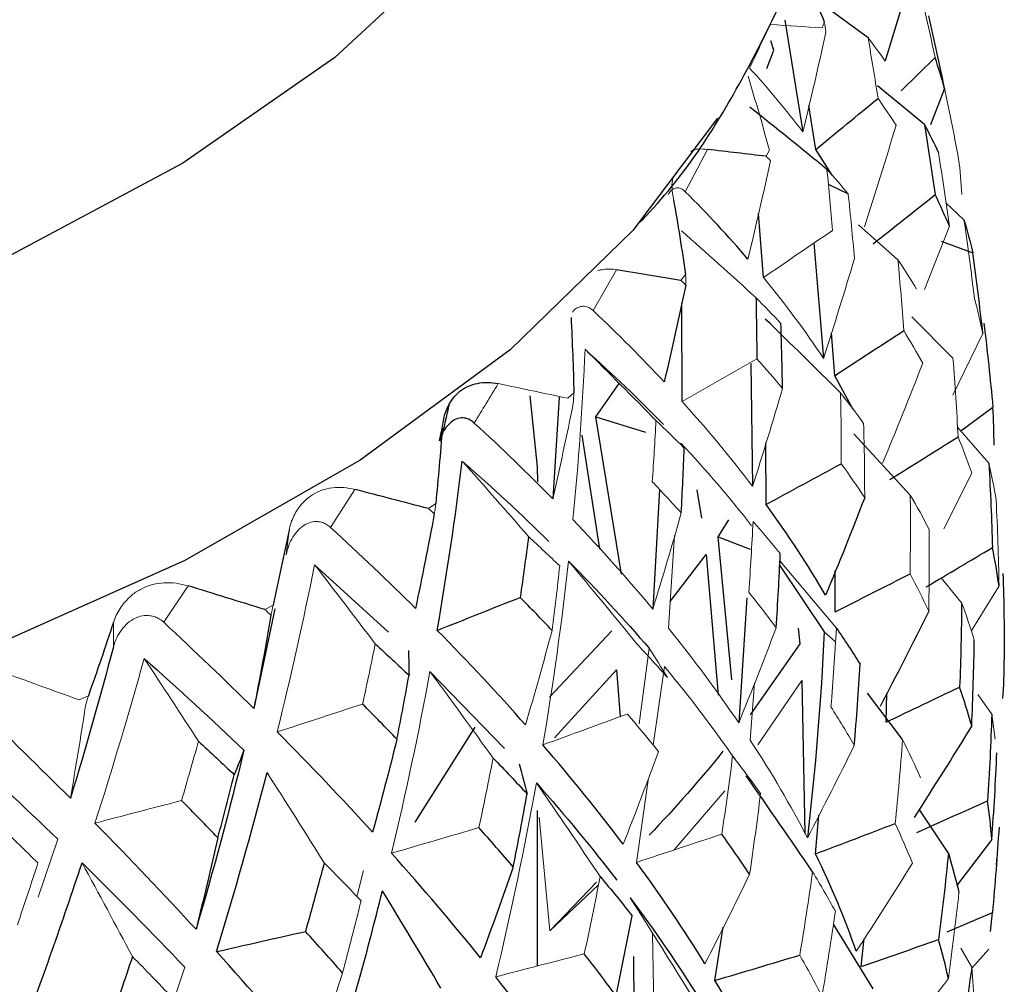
# Paper-space layout '_Trimetric' of a CAD drawing. Header units: millimetres. Extents: x -116 to 78, y -13 to 277.
# Tile 12 of 15: x 12.91 to 22.5, y 122.39 to 131.79. Entities that reach past the tile are written whole.
import ezdxf

# ---------------------------------------------------------------- set-up
doc = ezdxf.new("R2010")
doc.units = ezdxf.units.MM

psp = doc.layouts.new('_Trimetric')

# ---------------------------------------------------------------- linework, layer by layer
at = {"color": 7, "linetype": 'Continuous', "lineweight": 25}
for p, q in [((21.55, 132.0765), (21.3395, 131.3886)), ((21.1724, 131.6143), (20.7298, 131.9377)), ((20.3626, 131.7843), (20.537, 130.6983)), ((20.2554, 131.4921), (20.2267, 131.5859)), ((20.1846, 131.3159), (20.2554, 131.4921)), ((21.7217, 130.7701), (21.2651, 131.1457)), ((21.9182, 131.1194), (21.7821, 130.7677)), ((20.6637, 130.5265), (20.5969, 130.956)), ((20.8217, 130.275), (20.6637, 130.5265)), ((20.7847, 130.1891), (20.9789, 130.0938)), ((20.1538, 129.2789), (20.104, 129.9035)), ((21.4638, 129.4501), (21.081, 129.7925)), ((21.8853, 129.6337), (22.1929, 129.5203)), ((20.6443, 129.614), (20.738, 128.4916)), ((19.361, 128.0712), (19.3572, 129.0274)), ((20.8473, 128.3225), (20.8155, 128.7413)), ((20.0314, 128.4427), (20.047, 127.245)), ((21.0281, 127.9923), (20.8473, 128.3225)), ((18.5211, 127.9212), (18.7475, 128.246)), ((18.1627, 128.1148), (18.1012, 127.1218)), ((22.0763, 127.7848), (22.3886, 128.0169)), ((18.7701, 126.39), (18.5211, 127.9212)), ((18.5211, 127.9212), (19.0034, 127.7724)), ((18.3843, 127.7417), (18.5544, 126.6315)), ((21.5839, 127.1601), (21.0351, 127.7577)), ((20.1785, 127.0686), (20.176, 127.667)), ((19.1414, 127.2125), (19.0746, 126.0492)), ((19.5032, 127.2116), (19.5494, 126.9341)), ((19.7125, 126.7525), (19.8152, 126.9196)), ((19.8438, 125.3612), (19.7125, 126.7525)), ((19.7125, 126.7525), (20.0224, 126.6326)), ((19.244, 126.1239), (19.5937, 126.5809)), ((19.5937, 126.5809), (19.7115, 125.2112)), ((15.7793, 126.4817), (16.4979, 125.8248)), ((20.3104, 126.4774), (20.7448, 125.8289)), ((20.8514, 126.0212), (20.8534, 126.4204)), ((19.9915, 126.1584), (19.912, 124.9413)), ((15.3915, 126.0507), (15.1875, 125.0797)), ((18.6759, 125.8383), (18.0694, 125.1922)), ((20.4915, 125.8617), (20.5069, 125.7098)), ((20.7448, 125.8289), (20.8554, 125.7292)), ((20.5069, 125.7098), (20.0239, 125.0201)), ((16.9037, 125.4423), (17.6301, 124.6898)), ((18.7198, 125.4568), (18.7559, 125.0007)), ((20.528, 125.3546), (20.5559, 123.8645)), ((21.509, 124.7785), (21.1685, 125.23)), ((21.3495, 124.9486), (21.3555, 125.2289)), ((17.3398, 124.8993), (16.7562, 123.9741)), ((17.95, 122.5723), (17.95, 124.0856)), ((21.955, 123.6702), (21.6705, 124.0994)), ((20.6602, 123.6646), (20.6931, 124.042)), ((22.3783, 123.8058), (22.0354, 123.3547)), ((18.5451, 123.3621), (18.0731, 122.9143)), ((21.944, 122.9068), (22.384, 123.0928)), ((22.366, 122.9071), (22.384, 123.0928)), ((19.6808, 122.4316), (19.7601, 122.9494)), ((21.2235, 122.3505), (20.8346, 122.9814)), ((21.1068, 122.5668), (21.1362, 122.8393)), ((22.3496, 122.7369), (22.183, 122.5515)), ((18.8858, 122.6636), (18.8957, 121.7232))]:
    psp.add_line(p, q, dxfattribs=at)
at = {"color": 144, "linetype": 'Continuous', "lineweight": 18}
for p, q in [((21.4966, 131.0989), (21.8255, 131.4207)), ((19.6086, 130.5266), (19.3918, 130.1146)), ((20.1799, 130.4597), (20.2122, 130.518)), ((22.1074, 129.8404), (21.9317, 130.0059)), ((21.9658, 129.7781), (21.7213, 129.1625)), ((18.7204, 129.355), (18.4936, 128.9566)), ((19.3496, 129.2515), (19.3951, 129.3074)), ((22.0001, 128.4923), (21.598, 128.8975)), ((22.2917, 128.7325), (21.9977, 128.1339)), ((18.2477, 128.1023), (18.3058, 128.1551)), ((22.3496, 127.469), (22.0437, 127.8225)), ((22.1834, 127.3731), (21.9101, 126.8306)), ((16.1717, 127.2146), (15.9347, 126.8446)), ((16.8897, 127.0283), (16.9594, 127.0772)), ((15.502, 126.5762), (15.5305, 126.8169)), ((19.2264, 125.8642), (19.2876, 126.7681)), ((20.8648, 125.8627), (20.3127, 126.5189)), ((14.547, 126.2757), (14.3099, 125.9202)), ((22.0843, 126.1109), (21.8865, 126.3544)), ((22.4487, 126.276), (22.178, 125.8349)), ((15.2945, 126.0446), (15.375, 126.0889)), ((13.8185, 125.68), (13.819, 125.9199)), ((19.0387, 125.667), (18.9414, 124.9327)), ((18.1176, 124.7938), (18.7198, 125.4568)), ((19.0792, 124.7252), (19.1876, 125.4906)), ((20.0249, 124.7718), (20.0659, 125.3315)), ((20.098, 124.7271), (20.528, 125.3546)), ((22.3783, 125.0253), (22.2432, 125.217)), ((13.4847, 125.165), (13.5748, 125.2041)), ((22.3783, 125.0253), (22.4104, 124.7829)), ((18.9173, 123.5816), (19.0309, 124.3839)), ((19.2847, 123.7034), (19.7764, 124.2802)), ((18.0731, 122.9143), (17.9676, 124.0213)), ((13.2765, 123.8067), (13.0857, 123.2415)), ((16.2574, 123.5018), (16.193, 123.2594)), ((18.5279, 123.3887), (18.0731, 122.9143)), ((19.0932, 121.7784), (19.0716, 122.892)), ((22.1823, 122.5616), (22.0763, 122.7475)), ((14.5138, 122.5612), (14.3002, 121.9179))]:
    psp.add_line(p, q, dxfattribs=at)
at = {"color": 8, "linetype": 'Continuous', "lineweight": 25}
psp.add_line((16.9957, 127.6895), (17.024, 127.812), dxfattribs=at)
at = {"color": 8, "linetype": 'Continuous', "lineweight": 25, "flags": 128}
psp.add_lwpolyline([(11.5, 144.5079), (12.2821, 144.1844), (14.0692, 143.2949), (15.6156, 142.2928), (16.8948, 141.1953), (17.8849, 140.0213), (18.569, 138.7907), (18.9354, 137.5246), (18.9778, 136.2448), (18.6954, 134.973), (18.0932, 133.7312), (17.1814, 132.5404), (15.9756, 131.4211), (14.4965, 130.3924), (12.7694, 129.472), (10.8237, 128.6756), (8.6929, 128.0167), (6.4133, 127.5068), (4.024, 127.1544), (1.5658, 126.9657), (-0.9191, 126.9439), (-3.3884, 127.0893)], dxfattribs=at)
at = {"color": 7, "linetype": 'Continuous', "lineweight": 25, "flags": 128}
for points in [[(19.7068, 130.8304), (18.8818, 129.7373), (17.6866, 128.5756), (16.2232, 127.4984), (14.514, 126.522), (12.5847, 125.6612), (10.4647, 124.929), (8.186, 124.3365), (5.7833, 123.8927), (3.2929, 123.6044), (0.7525, 123.4759), (-1.7992, 123.5092), (-4.3237, 123.7037), (-6.7827, 124.0565), (-9.1388, 124.5623), (-11.3563, 125.2133), (-13.4018, 125.9998), (-15.2441, 126.9098), (-16.8552, 127.9294), (-18.2109, 129.0434), (-19.2905, 130.2347), (-19.3802, 130.3541)], [(17.8762, 128.127), (17.9478, 127.4351), (17.95, 127.2893)]]:
    psp.add_lwpolyline(points, dxfattribs=at)
at = {"color": 144, "linetype": 'Continuous', "lineweight": 18}
psp.add_arc((14.8512, 133.5785), 6.1656, 342.359, 342.94222, dxfattribs=at)
at = {"color": 7, "linetype": 'Continuous', "lineweight": 25}
for points, knots in [([(18.9497, 129.8183), (18.9697, 129.8387), (19.3964, 130.2754), (19.9844, 131.2244), (20.6579, 132.6439), (20.9916, 134.1039), (21.0272, 135.55), (20.7736, 136.9579), (20.25, 138.3119), (19.4657, 139.6063), (18.4224, 140.8369), (17.1213, 141.9914), (15.5791, 143.0566), (13.8028, 143.9975), (12.4274, 144.6181), (11.6102, 144.8807), (11.5, 144.9161)], [0, 0, 0, 0, 0.004217, 0.090112, 0.17357, 0.253985, 0.331907, 0.40875, 0.485717, 0.564267, 0.645303, 0.728851, 0.814183, 0.900348, 0.986561, 1, 1, 1, 1]), ([(17.024, 127.812), (17.0267, 127.8365), (17.0322, 127.8859), (17.0511, 127.9551), (17.0813, 128.0303), (17.1274, 128.1062), (17.194, 128.1737), (17.2738, 128.2227), (17.3656, 128.251), (17.4645, 128.262), (17.5348, 128.2512), (17.5693, 128.2459)], [0, 0, 0, 0, 0.081752, 0.164931, 0.250654, 0.376507, 0.500448, 0.624254, 0.749972, 0.877224, 1, 1, 1, 1]), ([(17.0919, 128.057), (17.0781, 127.9924), (17.0503, 127.8629), (17.02, 127.7415), (17.0049, 127.6807)], [0, 0, 0, 0, 0.498913, 1, 1, 1, 1]), ([(17.3358, 127.8615), (17.3181, 127.8752), (17.2825, 127.9027), (17.2234, 127.9144), (17.1644, 127.9051), (17.1078, 127.8726), (17.0579, 127.8191), (17.0262, 127.7725), (17.015, 127.7418), (17.0141, 127.7393)], [0, 0, 0, 0, 0.163403, 0.32854, 0.492327, 0.656828, 0.821468, 0.985531, 1, 1, 1, 1])]:
    psp.add_open_spline(points, degree=3, knots=knots, dxfattribs=at)
for points in [[(20.4502, 132.4759), (20.5516, 132.2417), (20.65, 132.0063), (20.7456, 131.7699)], [(21.9182, 131.1194), (21.8701, 131.3561), (21.8187, 131.5922), (21.7641, 131.8278)], [(21.9182, 131.1194), (21.8906, 131.2204), (21.8597, 131.3209), (21.8255, 131.4207)], [(20.6637, 130.5265), (20.8659, 130.6926), (21.0678, 130.8584), (21.2695, 131.0239)], [(20.7719, 130.3323), (20.5232, 130.5354), (20.2731, 130.7372), (20.0216, 130.9374)], [(21.7217, 130.7701), (21.7594, 130.5425), (21.7942, 130.3144), (21.8259, 130.0865)], [(21.7217, 130.7701), (21.7703, 130.6788), (21.8159, 130.5869), (21.8584, 130.4945)], [(20.1799, 130.4597), (19.9918, 130.4816), (19.8013, 130.5039), (19.6086, 130.5266)], [(20.0021, 129.4593), (19.8123, 129.6798), (19.6089, 129.8983), (19.3918, 130.1146)], [(19.2764, 130.0388), (19.319, 129.7958), (19.3586, 129.5519), (19.3951, 129.3074)], [(21.2234, 129.6084), (21.4246, 129.768), (21.6255, 129.9274), (21.8259, 130.0865)], [(21.9658, 129.7781), (21.9225, 129.8813), (21.8758, 129.9841), (21.8259, 130.0865)], [(22.1074, 129.8404), (22.1396, 129.7344), (22.168, 129.6277), (22.1929, 129.5203)], [(22.2917, 128.7325), (22.2626, 128.9957), (22.2297, 129.2583), (22.1929, 129.5203)], [(19.3496, 129.2515), (19.1419, 129.2855), (18.9322, 129.3201), (18.7204, 129.355)], [(19.397, 129.2056), (19.3302, 128.8894), (19.26, 128.5747), (19.1863, 128.2615)], [(20.0798, 129.0836), (20.0846, 128.8851), (20.0874, 128.6862), (20.0882, 128.4868)], [(19.1863, 128.2615), (18.9685, 128.4945), (18.7377, 128.7262), (18.4936, 128.9566)], [(18.2785, 128.891), (18.2906, 128.6462), (18.2997, 128.4009), (18.3058, 128.1551)], [(20.9047, 128.1551), (20.662, 128.3964), (20.4175, 128.6361), (20.1711, 128.8742)], [(20.3387, 128.199), (20.3357, 128.4096), (20.3305, 128.6204), (20.3229, 128.8315)], [(20.8473, 128.3225), (21.0718, 128.4691), (21.296, 128.6155), (21.52, 128.7617)], [(22.3011, 128.8337), (22.3345, 128.562), (22.3636, 128.2897), (22.3886, 128.0169)], [(18.4157, 128.5794), (18.6857, 128.3366), (18.9397, 128.0922), (19.1778, 127.8459)], [(22.4, 127.6468), (22.4006, 127.7706), (22.3968, 127.894), (22.3886, 128.0169)], [(17.024, 127.812), (17.0055, 127.5674), (16.9839, 127.3225), (16.9594, 127.0772)], [(19.1058, 127.8859), (19.1996, 127.7969), (19.2916, 127.7075), (19.3815, 127.6179)], [(21.3852, 127.3122), (21.6072, 127.4502), (21.8288, 127.5881), (22.05, 127.7259)], [(19.3522, 126.9859), (19.3641, 127.1962), (19.3739, 127.4069), (19.3815, 127.6179)], [(16.975, 125.8421), (17.0696, 126.3911), (17.1508, 126.9404), (17.2183, 127.4903)], [(20.1785, 127.0686), (20.4232, 127.2008), (20.6677, 127.3329), (20.9119, 127.4648)], [(22.3496, 127.469), (22.3652, 127.1958), (22.3767, 126.9222), (22.384, 126.6484)], [(16.8897, 127.0283), (16.6518, 127.0897), (16.4125, 127.1518), (16.1717, 127.2146)], [(21.1397, 127.1338), (21.0168, 126.8155), (20.8899, 126.499), (20.7586, 126.1844)], [(20.7586, 126.1844), (20.5871, 126.479), (20.3937, 126.7738), (20.1785, 127.0686)], [(16.9461, 126.9761), (16.8877, 126.6676), (16.8264, 126.361), (16.762, 126.0562)], [(16.762, 126.0562), (16.4977, 126.3188), (16.222, 126.5816), (15.9347, 126.8446)], [(15.5305, 126.8169), (15.4816, 126.5745), (15.4297, 126.3318), (15.375, 126.0889)], [(17.8636, 126.756), (17.8385, 126.5587), (17.8115, 126.3612), (17.7828, 126.1636)], [(20.2775, 125.8679), (20.2935, 126.1085), (20.3065, 126.3494), (20.3165, 126.5906)], [(21.7391, 126.2656), (21.9545, 126.3931), (22.1695, 126.5207), (22.384, 126.6484)], [(22.4487, 126.276), (22.4314, 126.4003), (22.4099, 126.5245), (22.384, 126.6484)], [(18.2542, 126.5169), (18.534, 126.2338), (18.7955, 125.9506), (19.0387, 125.667)], [(20.8514, 126.0212), (21.0952, 126.145), (21.3387, 126.2687), (21.5819, 126.3923)], [(22.4875, 126.3966), (22.4961, 126.1156), (22.5003, 125.834), (22.5, 125.5518)], [(15.2945, 126.0446), (15.0465, 126.1209), (14.7973, 126.1979), (14.547, 126.2757)], [(16.975, 125.8421), (17.2443, 125.9496), (17.5135, 126.0567), (17.7828, 126.1636)], [(18.0939, 125.8414), (17.9925, 125.9485), (17.8888, 126.0559), (17.7828, 126.1636)], [(22.0843, 126.1109), (22.082, 125.8372), (22.0756, 125.5636), (22.0651, 125.2898)], [(15.3543, 125.9888), (15.3014, 125.6837), (15.2459, 125.3807), (15.1875, 125.0797)], [(21.7638, 126.0299), (21.6102, 125.7184), (21.4525, 125.4089), (21.2905, 125.1014)], [(13.819, 125.9199), (13.7404, 125.6813), (13.6589, 125.4427), (13.5748, 125.2041)], [(15.1875, 125.0797), (14.9054, 125.359), (14.6129, 125.6392), (14.3099, 125.9202)], [(17.8344, 124.9211), (17.5646, 125.2268), (17.2781, 125.5338), (16.975, 125.8421)], [(20.7448, 125.8289), (20.7144, 125.1581), (20.6598, 124.489), (20.5811, 123.8216)], [(20.8648, 125.8627), (20.945, 125.7462), (21.0216, 125.6298), (21.0947, 125.5134)], [(16.3707, 125.7096), (16.482, 125.608), (16.5917, 125.5063), (16.6997, 125.4045)], [(22.1823, 124.9118), (22.1952, 125.1906), (22.2037, 125.4689), (22.2079, 125.7469)], [(13.8185, 125.68), (13.6881, 125.1872), (13.5485, 124.6958), (13.3998, 124.2059)], [(16.6942, 125.6453), (16.6966, 125.5657), (16.6984, 125.4854), (16.6997, 125.4045)], [(14.1188, 125.5679), (14.4557, 125.2689), (14.7799, 124.9709), (15.0913, 124.6738)], [(21.0386, 124.7217), (21.0611, 124.9855), (21.0798, 125.2494), (21.0947, 125.5134)], [(22.4875, 125.1772), (22.4961, 125.3016), (22.5003, 125.4265), (22.5, 125.5518)], [(16.5817, 124.7815), (16.6229, 124.9886), (16.6622, 125.1962), (16.6997, 125.4045)], [(21.3495, 124.9486), (21.5884, 125.0623), (21.827, 125.176), (22.0651, 125.2898)], [(22.1823, 124.9118), (22.1474, 125.0378), (22.1083, 125.1638), (22.0651, 125.2898)], [(16.5817, 124.7815), (16.4721, 124.8951), (16.3604, 125.0091), (16.2466, 125.1235)], [(22.3783, 125.0253), (22.3689, 124.7443), (22.355, 124.463), (22.3367, 124.1814)], [(16.3439, 123.8765), (16.0496, 124.1994), (15.74, 124.5246), (15.4153, 124.8521)], [(22.1823, 124.9118), (21.9989, 124.6122), (21.8117, 124.315), (21.6206, 124.0202)], [(14.6479, 124.7615), (14.7657, 124.6529), (14.882, 124.5443), (14.9968, 124.4357)], [(16.5817, 124.7815), (16.5056, 124.4776), (16.4264, 124.1759), (16.3439, 123.8765)], [(15.0913, 124.6738), (14.9494, 124.0895), (14.7936, 123.5082), (14.624, 122.9299)], [(15.0913, 124.6738), (15.0604, 124.5951), (15.0289, 124.5157), (14.9968, 124.4357)], [(18.7859, 123.7585), (18.545, 124.0784), (18.2846, 124.401), (18.0045, 124.7262)], [(19.7587, 124.6636), (19.5377, 124.3898), (19.2979, 124.1171), (19.0391, 123.8454)], [(22.3783, 123.8058), (22.3993, 124.0862), (22.4159, 124.3673), (22.4281, 124.6492)], [(17.5184, 124.5985), (17.6317, 124.4818), (17.7424, 124.3653), (17.8504, 124.2492)], [(17.7728, 124.5419), (17.7993, 124.4449), (17.8251, 124.3473), (17.8504, 124.2492)], [(14.823, 122.7124), (15.0009, 123.2911), (15.1652, 123.8728), (15.3159, 124.4575)], [(14.8368, 123.8212), (14.8917, 124.0253), (14.945, 124.2302), (14.9968, 124.4357)], [(17.9401, 124.3558), (18.2223, 124.0379), (18.4842, 123.7218), (18.7259, 123.4075)], [(20.6318, 123.4904), (20.4192, 123.8032), (20.2039, 124.1143), (19.9858, 124.4238)], [(14.8368, 123.8212), (14.7205, 123.9417), (14.6024, 124.0627), (14.4824, 124.1843)], [(17.7154, 123.5372), (17.763, 123.7739), (17.808, 124.0113), (17.8504, 124.2492)], [(21.6494, 123.8736), (21.879, 123.976), (22.108, 124.0786), (22.3367, 124.1814)], [(22.3783, 123.8058), (22.3689, 123.9303), (22.355, 124.0555), (22.3367, 124.1814)], [(14.624, 122.9299), (14.3093, 123.2715), (13.981, 123.6162), (13.6392, 123.9641)], [(17.7154, 123.5372), (17.6065, 123.6643), (17.4951, 123.792), (17.3809, 123.9202)], [(20.6602, 123.6646), (20.9193, 123.763), (21.178, 123.8615), (21.4365, 123.9602)], [(22.4487, 123.9258), (22.4314, 123.6472), (22.4099, 123.3696), (22.384, 123.0928)], [(14.8368, 123.8212), (14.7687, 123.5217), (14.6978, 123.2246), (14.624, 122.9299)], [(20.0181, 123.4668), (19.9314, 123.5963), (19.8412, 123.7264), (19.7476, 123.8569)], [(17.396, 122.6526), (17.1254, 122.9882), (16.8366, 123.3276), (16.5298, 123.6707)], [(19.5828, 122.594), (19.3831, 122.9191), (19.1613, 123.2483), (18.9173, 123.5816)], [(21.0574, 122.7158), (20.9501, 123.0282), (20.8177, 123.3444), (20.6602, 123.6646)], [(21.955, 123.6702), (21.9276, 123.3904), (21.896, 123.1105), (21.8599, 122.8306)], [(21.955, 123.6702), (21.9937, 123.5433), (22.028, 123.4164), (22.0581, 123.2895)], [(12.9082, 121.8648), (13.1216, 122.4315), (13.3232, 123.0021), (13.513, 123.5764)], [(15.8729, 123.5779), (15.8139, 123.3543), (15.7529, 123.1313), (15.6901, 122.9094)], [(17.7154, 123.5372), (17.6124, 123.2398), (17.506, 122.9449), (17.396, 122.6526)], [(18.5619, 123.444), (18.669, 123.3161), (18.7728, 123.1886), (18.8733, 123.0616)], [(15.9246, 121.4442), (16.1132, 122.0601), (16.2854, 122.6804), (16.4408, 123.3049)], [(17.0106, 122.3568), (16.8226, 122.6741), (16.6326, 122.9901), (16.4408, 123.3049)], [(18.8554, 123.2366), (19.1, 122.9092), (19.3217, 122.5848), (19.5206, 122.2633)], [(18.7166, 122.2828), (18.7722, 122.5419), (18.8244, 122.8015), (18.8733, 123.0616)], [(14.823, 122.7124), (15.112, 122.7782), (15.401, 122.8439), (15.6901, 122.9094)], [(16.0513, 122.5051), (15.9333, 122.6391), (15.8129, 122.7739), (15.6901, 122.9094)], [(21.1068, 122.5668), (21.3582, 122.6544), (21.6092, 122.7423), (21.8599, 122.8306)], [(21.955, 122.4508), (21.9276, 122.5764), (21.896, 122.703), (21.8599, 122.8306)], [(14.0045, 122.6647), (13.931, 122.4452), (13.8558, 122.2263), (13.779, 122.0087)], [(15.762, 121.6391), (15.4653, 121.9921), (15.1523, 122.3498), (14.823, 122.7124)], [(18.7166, 122.2828), (18.6167, 122.4181), (18.5135, 122.5541), (18.4072, 122.6907)], [(19.6808, 122.4316), (19.9565, 122.5136), (20.2318, 122.5959), (20.507, 122.6782)], [(22.1823, 122.5616), (22.1474, 122.2847), (22.1083, 122.0089), (22.0651, 121.7342)], [(18.3096, 121.4358), (18.075, 121.7742), (17.8199, 122.118), (17.5441, 122.4671)], [(20.1986, 121.4548), (20.0499, 121.775), (19.8773, 122.1006), (19.6808, 122.4316)]]:
    psp.add_open_spline(points, degree=3, dxfattribs=at)
at = {"color": 144, "linetype": 'Continuous', "lineweight": 18}
for points in [[(21.6746, 132.0965), (21.7279, 131.8716), (21.7782, 131.6462), (21.8255, 131.4207)], [(20.0177, 131.3191), (20.0855, 131.4602), (20.1535, 131.6018), (20.2216, 131.744)], [(20.7269, 131.71), (20.561, 131.7211), (20.3925, 131.7325), (20.2216, 131.744)], [(20.7626, 131.6692), (20.757, 131.7028), (20.7513, 131.7363), (20.7456, 131.7699)], [(20.7626, 131.6692), (20.6911, 131.3446), (20.616, 131.021), (20.537, 130.6983)], [(21.1724, 131.6143), (21.2069, 131.4181), (21.2393, 131.2214), (21.2695, 131.0239)], [(21.1724, 131.6143), (21.2306, 131.5393), (21.2866, 131.4636), (21.3405, 131.3873)], [(20.537, 130.6983), (20.378, 130.9082), (20.2049, 131.1152), (20.0177, 131.3191)], [(20.0037, 131.2394), (20.0762, 130.9999), (20.1457, 130.7594), (20.2122, 130.518)], [(21.9044, 131.1856), (21.9584, 130.9348), (22.0087, 130.6834), (22.0553, 130.4316)], [(21.4454, 130.7623), (21.3893, 130.8498), (21.3307, 130.937), (21.2695, 131.0239)], [(21.4454, 130.7623), (21.347, 130.4309), (21.2445, 130.1007), (21.1378, 129.7715)], [(21.9658, 129.7781), (21.9333, 130.0172), (21.8975, 130.256), (21.8584, 130.4945)], [(20.2217, 130.4165), (20.1521, 130.0962), (20.0789, 129.7771), (20.0021, 129.4593)], [(20.2217, 130.4165), (20.2078, 130.4309), (20.1939, 130.4453), (20.1799, 130.4597)], [(22.087, 130.0889), (22.0803, 130.2038), (22.0698, 130.3181), (22.0553, 130.4316)], [(20.7719, 130.3323), (20.7917, 130.1345), (20.8094, 129.9362), (20.825, 129.7373)], [(20.7719, 130.3323), (20.843, 130.2533), (20.912, 130.1739), (20.9789, 130.0938)], [(21.0397, 129.4638), (21.0219, 129.6737), (21.0016, 129.8838), (20.9789, 130.0938)], [(22.1074, 129.8404), (22.1448, 129.5868), (22.1785, 129.3329), (22.2085, 129.0787)], [(20.0798, 129.0836), (19.8394, 129.3018), (19.5976, 129.5185), (19.3545, 129.7339)], [(20.1538, 129.2789), (20.3777, 129.432), (20.6015, 129.5848), (20.825, 129.7373)], [(21.0397, 129.4638), (20.9432, 129.1383), (20.8426, 128.8143), (20.738, 128.4916)], [(21.4638, 129.4501), (21.4855, 129.2207), (21.5042, 128.991), (21.52, 128.7617)], [(21.4638, 129.4501), (21.5275, 129.3554), (21.5883, 129.2602), (21.6459, 129.1648)], [(19.397, 129.2056), (19.3813, 129.2209), (19.3655, 129.2362), (19.3496, 129.2515)], [(19.397, 129.2056), (19.3964, 129.2395), (19.3958, 129.2735), (19.3951, 129.3074)], [(20.738, 128.4916), (20.5626, 128.756), (20.3679, 129.0185), (20.1538, 129.2789)], [(20.0798, 129.0836), (20.1628, 129), (20.2439, 128.9159), (20.3229, 128.8315)], [(22.2917, 128.7325), (22.2679, 128.8483), (22.2401, 128.9637), (22.2085, 129.0787)], [(21.7051, 128.4433), (21.6466, 128.5496), (21.5849, 128.6557), (21.52, 128.7617)], [(18.2964, 126.9202), (18.3508, 127.4737), (18.3907, 128.0268), (18.4157, 128.5794)], [(19.1058, 127.8859), (18.8771, 128.1184), (18.647, 128.3496), (18.4157, 128.5794)], [(19.361, 128.0712), (19.6035, 128.21), (19.8459, 128.3485), (20.0882, 128.4868)], [(20.3387, 128.199), (20.2576, 128.295), (20.1741, 128.3909), (20.0882, 128.4868)], [(22.0001, 128.4923), (22.0204, 128.2369), (22.037, 127.9814), (22.05, 127.7259)], [(21.7051, 128.4433), (21.579, 128.1174), (21.4486, 127.7931), (21.3139, 127.4703)], [(17.3358, 127.8615), (17.4134, 127.9891), (17.4913, 128.1172), (17.5693, 128.2459)], [(18.2477, 128.1023), (18.0234, 128.1496), (17.7972, 128.1974), (17.5693, 128.2459)], [(20.3387, 128.199), (20.2454, 127.8794), (20.1482, 127.5614), (20.047, 127.245)], [(18.3, 128.0534), (18.302, 128.0873), (18.3039, 128.1212), (18.3058, 128.1551)], [(20.9047, 128.1551), (20.9099, 127.9249), (20.9123, 127.6946), (20.9119, 127.4648)], [(20.9047, 128.1551), (20.9826, 128.0561), (21.0576, 127.9568), (21.1295, 127.8574)], [(18.3, 128.0534), (18.237, 127.7412), (18.1708, 127.4306), (18.1012, 127.1218)], [(20.047, 127.245), (19.8371, 127.5212), (19.6084, 127.7967), (19.361, 128.0712)], [(18.1012, 127.1218), (17.8585, 127.3689), (17.6034, 127.6155), (17.3358, 127.8615)], [(19.1058, 127.8859), (19.0956, 127.6876), (19.0834, 127.4889), (19.0693, 127.29)], [(21.1397, 127.1338), (21.1394, 127.3749), (21.1361, 127.6161), (21.1295, 127.8574)], [(22.1834, 127.3731), (22.1428, 127.4909), (22.0983, 127.6085), (22.05, 127.7259)], [(19.3484, 127.6662), (19.5973, 127.3993), (19.8269, 127.1311), (20.0374, 126.8614)], [(17.2183, 127.4903), (17.5149, 127.2302), (17.7964, 126.9693), (18.0628, 126.7077)], [(17.8636, 126.756), (17.6497, 127.002), (17.4347, 127.2467), (17.2183, 127.4903)], [(21.1397, 127.1338), (21.0669, 127.2441), (20.991, 127.3544), (20.9119, 127.4648)], [(22.3496, 127.469), (22.3775, 127.3501), (22.4013, 127.2308), (22.4208, 127.1109)], [(19.3522, 126.9859), (19.2602, 127.0871), (19.166, 127.1885), (19.0693, 127.29)], [(21.5839, 127.1601), (21.5868, 126.904), (21.5861, 126.6481), (21.5819, 126.3923)], [(21.5839, 127.1601), (21.649, 127.0481), (21.7103, 126.9359), (21.7681, 126.8235)], [(16.9461, 126.9761), (16.9506, 127.0098), (16.955, 127.0435), (16.9594, 127.0772)], [(22.4487, 126.276), (22.4438, 126.555), (22.4344, 126.8333), (22.4208, 127.1109)], [(16.9461, 126.9761), (16.9273, 126.9935), (16.9085, 127.0109), (16.8897, 127.0283)], [(19.3522, 126.9859), (19.2633, 126.6718), (19.1709, 126.3596), (19.0746, 126.0492)], [(19.0746, 126.0492), (18.833, 126.3393), (18.5736, 126.6296), (18.2964, 126.9202)], [(20.0521, 126.9033), (20.0408, 126.6732), (20.0268, 126.4433), (20.0103, 126.214)], [(20.0521, 126.9033), (20.1432, 126.7991), (20.2314, 126.6948), (20.3165, 126.5906)], [(17.8636, 126.756), (17.9669, 126.6609), (18.0684, 126.5656), (18.1681, 126.4702)], [(21.7638, 126.0299), (21.7691, 126.2946), (21.7705, 126.5591), (21.7681, 126.8235)], [(15.4153, 124.8521), (15.5488, 125.3941), (15.6702, 125.9373), (15.7793, 126.4817)], [(16.3707, 125.7096), (16.1747, 125.9681), (15.9776, 126.2255), (15.7793, 126.4817)], [(18.0045, 124.7262), (18.1044, 125.322), (18.1877, 125.9189), (18.2542, 126.5169)], [(18.0939, 125.8414), (18.1207, 126.0505), (18.1454, 126.2601), (18.1681, 126.4702)], [(18.9181, 125.7122), (18.6985, 125.9818), (18.4772, 126.2501), (18.2542, 126.5169)], [(21.7638, 126.0299), (21.7069, 126.1507), (21.6463, 126.2715), (21.5819, 126.3923)], [(20.2775, 125.8679), (20.1915, 125.983), (20.1024, 126.0984), (20.0103, 126.214)], [(15.3543, 125.9888), (15.3612, 126.0222), (15.3682, 126.0556), (15.375, 126.0889)], [(22.0843, 126.1109), (22.1296, 125.9898), (22.1709, 125.8684), (22.2079, 125.7469)], [(15.3543, 125.9888), (15.3344, 126.0074), (15.3145, 126.026), (15.2945, 126.0446)], [(18.0939, 125.8414), (18.0109, 125.5326), (17.9244, 125.2258), (17.8344, 124.9211)], [(19.912, 124.9413), (19.7044, 125.2475), (19.4759, 125.5552), (19.2264, 125.8642)], [(20.2775, 125.8679), (20.1597, 125.5569), (20.0379, 125.2481), (19.912, 124.9413)], [(20.8648, 125.8627), (20.8501, 125.6069), (20.8322, 125.3516), (20.8108, 125.0966)], [(16.3707, 125.7096), (16.331, 125.5143), (16.2896, 125.3189), (16.2466, 125.1235)], [(18.9181, 125.7122), (19.0209, 125.602), (19.1211, 125.492), (19.2184, 125.3822)], [(19.0387, 125.667), (19.0992, 125.5727), (19.1591, 125.4778), (19.2184, 125.3822)], [(13.6392, 123.9641), (13.8097, 124.4967), (13.9697, 125.0313), (14.1188, 125.5679)], [(14.6479, 124.7615), (14.4725, 125.0314), (14.2962, 125.3002), (14.1188, 125.5679)], [(13.4847, 125.165), (13.23, 125.2566), (12.9744, 125.3491), (12.7181, 125.4423)], [(16.5298, 123.6707), (16.6697, 124.2591), (16.7944, 124.8497), (16.9037, 125.4423)], [(17.5184, 124.5985), (17.3151, 124.881), (17.1102, 125.1623), (16.9037, 125.4423)], [(19.1876, 125.4906), (19.4381, 125.189), (19.6672, 124.8879), (19.8748, 124.5873)], [(13.547, 125.1054), (13.5563, 125.1383), (13.5656, 125.1712), (13.5748, 125.2041)], [(15.4153, 124.8521), (15.6923, 124.9428), (15.9694, 125.0333), (16.2466, 125.1235)], [(13.3998, 124.2059), (13.1038, 124.5029), (12.7986, 124.8013), (12.4842, 125.1012)], [(13.547, 125.1054), (13.5003, 124.8034), (13.4513, 124.5035), (13.3998, 124.2059)], [(18.0045, 124.7262), (18.279, 124.8266), (18.5534, 124.9268), (18.8277, 125.0269)], [(19.1307, 124.6634), (19.0326, 124.7842), (18.9316, 124.9053), (18.8277, 125.0269)], [(21.0386, 124.7217), (20.9663, 124.8464), (20.8904, 124.9714), (20.8108, 125.0966)], [(12.26, 124.7616), (12.6102, 124.4416), (12.949, 124.1234), (13.2765, 123.8067)], [(14.6479, 124.7615), (14.5942, 124.5691), (14.539, 124.3766), (14.4824, 124.1843)], [(20.5811, 123.8216), (20.4192, 124.1357), (20.2338, 124.4524), (20.0249, 124.7718)], [(21.509, 124.7785), (21.4888, 124.5055), (21.4646, 124.2328), (21.4365, 123.9602)], [(21.509, 124.7785), (21.5711, 124.6541), (21.6292, 124.5297), (21.6832, 124.4053)], [(19.1307, 124.6634), (19.0195, 124.3594), (18.9046, 124.0578), (18.7859, 123.7585)], [(21.0386, 124.7217), (20.8902, 124.4194), (20.7377, 124.1193), (20.5811, 123.8216)], [(17.5184, 124.5985), (17.4748, 124.3718), (17.4289, 124.1455), (17.3809, 123.9202)], [(19.8527, 124.6182), (19.8208, 124.3638), (19.7858, 124.1101), (19.7476, 123.8569)], [(19.8527, 124.6182), (19.947, 124.4964), (20.0378, 124.3748), (20.1252, 124.2535)], [(15.8729, 123.5779), (15.6886, 123.8723), (15.5029, 124.1655), (15.3159, 124.4575)], [(17.5441, 122.4671), (17.6945, 123.0934), (17.8265, 123.723), (17.9401, 124.3558)], [(18.5619, 123.444), (18.3567, 123.7493), (18.1495, 124.0533), (17.9401, 124.3558)], [(20.0181, 123.4668), (20.0574, 123.7287), (20.0931, 123.991), (20.1252, 124.2535)], [(13.6392, 123.9641), (13.9201, 124.0377), (14.2012, 124.1111), (14.4824, 124.1843)], [(12.7195, 123.925), (12.8421, 123.8091), (12.9634, 123.6932), (13.0834, 123.5774)], [(16.5298, 123.6707), (16.8135, 123.754), (17.0972, 123.8372), (17.3809, 123.9202)], [(21.6044, 123.5735), (21.5525, 123.7021), (21.4965, 123.831), (21.4365, 123.9602)], [(22.4487, 123.9258), (22.4438, 123.8019), (22.4344, 123.6784), (22.4208, 123.5553)], [(18.9173, 123.5816), (19.1942, 123.6734), (19.471, 123.7652), (19.7476, 123.8569)], [(12.8835, 122.9739), (12.9515, 123.1743), (13.0181, 123.3755), (13.0834, 123.5774)], [(13.513, 123.5764), (13.8608, 123.2352), (14.1944, 122.8969), (14.5138, 122.5612)], [(14.0045, 122.6647), (13.8419, 122.9697), (13.6781, 123.2736), (13.513, 123.5764)], [(15.8729, 123.5779), (15.995, 123.454), (16.1147, 123.3304), (16.2318, 123.2075)], [(20.6318, 123.4904), (20.594, 123.2193), (20.5524, 122.9485), (20.507, 122.6782)], [(20.6318, 123.4904), (20.7098, 123.3617), (20.784, 123.2333), (20.8542, 123.1052)], [(21.6044, 123.5735), (21.426, 123.2852), (21.2437, 122.9993), (21.0574, 122.7158)], [(18.5619, 123.444), (18.5133, 123.1922), (18.4617, 122.9411), (18.4072, 122.6907)], [(20.0181, 123.4668), (19.8769, 123.1733), (19.7318, 122.8824), (19.5828, 122.594)], [(16.0513, 122.5051), (16.1138, 122.7385), (16.174, 122.9726), (16.2318, 123.2075)], [(19.4649, 122.2649), (19.2644, 122.5902), (19.0612, 122.9141), (18.8554, 123.2366)], [(21.955, 122.4508), (21.9937, 122.7293), (22.028, 123.0089), (22.0581, 123.2895)], [(20.7233, 122.2798), (20.7711, 122.5548), (20.8147, 122.8299), (20.8542, 123.1052)], [(14.0045, 122.6647), (14.1337, 122.5331), (14.2607, 122.402), (14.3854, 122.2717)], [(17.5441, 122.4671), (17.8319, 122.5417), (18.1196, 122.6162), (18.4072, 122.6907)], [(20.7233, 122.2798), (20.655, 122.412), (20.5829, 122.5449), (20.507, 122.6782)], [(22.1823, 122.5616), (22.1952, 122.4375), (22.2037, 122.314), (22.2079, 122.1912)], [(16.0513, 122.5051), (15.958, 122.2137), (15.8616, 121.925), (15.762, 121.6391)], [(21.955, 122.4508), (21.7494, 122.1808), (21.5404, 121.9135), (21.3281, 121.6488)]]:
    psp.add_open_spline(points, degree=3, dxfattribs=at)
for points, knots in [([(19.4455, 130.5053), (19.4459, 130.5057), (19.4854, 130.5379), (19.5473, 130.5322), (19.6086, 130.5266)], [0, 0, 0, 0, 0.010549, 1, 1, 1, 1]), ([(19.2764, 130.0388), (19.2649, 130.1162), (19.2524, 130.1998), (19.2743, 130.2578), (19.276, 130.2622)], [0, 0, 0, 0, 0.924741, 1, 1, 1, 1]), ([(19.3918, 130.1146), (19.3777, 130.1263), (19.3494, 130.1499), (19.3064, 130.1555), (19.2665, 130.1391), (19.2387, 130.1139), (19.227, 130.0899), (19.2248, 130.0854)], [0, 0, 0, 0, 0.235366, 0.473229, 0.709148, 0.946094, 1, 1, 1, 1]), ([(18.5367, 129.3454), (18.5562, 129.3501), (18.5946, 129.3595), (18.6562, 129.3629), (18.6991, 129.3577), (18.7204, 129.355)], [0, 0, 0, 0, 0.342002, 0.673856, 1, 1, 1, 1]), ([(18.4936, 128.9566), (18.4776, 128.9693), (18.4454, 128.9947), (18.394, 129.0033), (18.3444, 128.9894), (18.3093, 128.9668), (18.2936, 128.9445), (18.2912, 128.941)], [0, 0, 0, 0, 0.237655, 0.477831, 0.716044, 0.955295, 1, 1, 1, 1]), ([(15.5305, 126.8169), (15.5364, 126.8412), (15.5481, 126.8901), (15.5767, 126.9578), (15.6183, 127.0308), (15.677, 127.1035), (15.7571, 127.1666), (15.8492, 127.2103), (15.9518, 127.2327), (16.0601, 127.2373), (16.1349, 127.222), (16.1717, 127.2146)], [0, 0, 0, 0, 0.081752, 0.164931, 0.250654, 0.376507, 0.500448, 0.624254, 0.749972, 0.877224, 1, 1, 1, 1]), ([(15.9347, 126.8446), (15.9221, 126.8549), (15.8969, 126.8756), (15.8548, 126.8942), (15.8037, 126.9043), (15.7437, 126.8993), (15.6783, 126.8702), (15.6177, 126.8213), (15.5662, 126.753), (15.5246, 126.6708), (15.5095, 126.6076), (15.502, 126.5762)], [0, 0, 0, 0, 0.083196, 0.165851, 0.250211, 0.374779, 0.499889, 0.625105, 0.749882, 0.875577, 1, 1, 1, 1]), ([(13.819, 125.9199), (13.8279, 125.9437), (13.8457, 125.9916), (13.8836, 126.0574), (13.936, 126.1275), (14.0066, 126.1962), (14.0989, 126.254), (14.2021, 126.2917), (14.3141, 126.3076), (14.4303, 126.3053), (14.5086, 126.2854), (14.547, 126.2757)], [0, 0, 0, 0, 0.081752, 0.164931, 0.250654, 0.376507, 0.500448, 0.624254, 0.749972, 0.877224, 1, 1, 1, 1]), ([(14.3099, 125.9202), (14.2965, 125.9313), (14.2699, 125.9535), (14.2243, 125.9748), (14.1686, 125.9882), (14.1021, 125.987), (14.0284, 125.9623), (13.959, 125.9173), (13.8987, 125.8524), (13.8485, 125.773), (13.8285, 125.7109), (13.8185, 125.68)], [0, 0, 0, 0, 0.083196, 0.165851, 0.250211, 0.374779, 0.499889, 0.625105, 0.749882, 0.875577, 1, 1, 1, 1])]:
    psp.add_open_spline(points, degree=3, knots=knots, dxfattribs=at)

doc.saveas('drawing.dxf')
